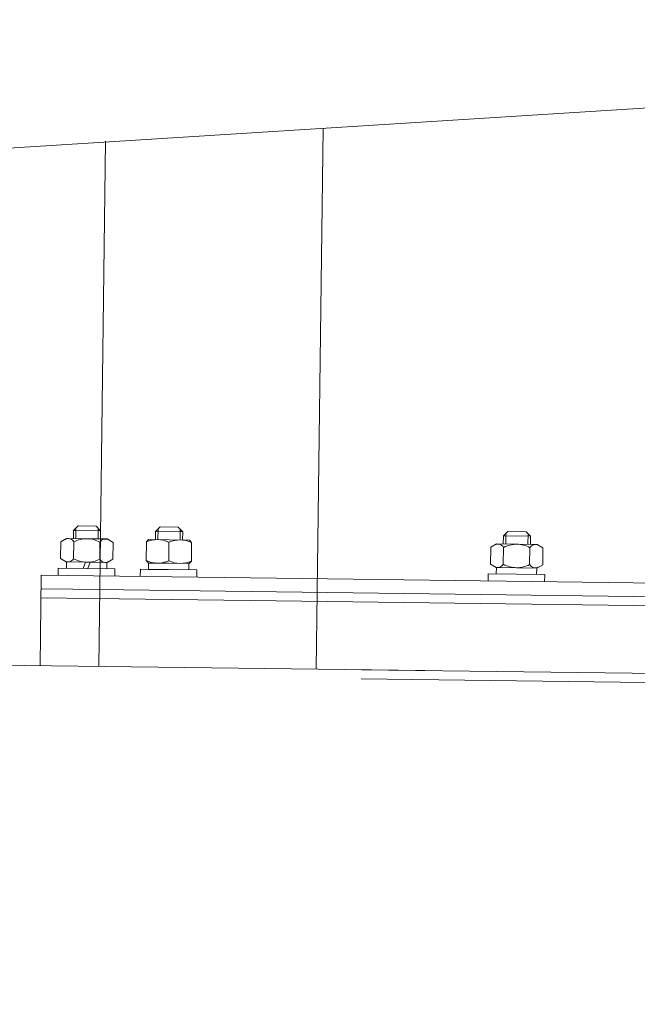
# Model space of a CAD drawing. Header units: metres. Extents: x -52 to 321, y -8 to 26.
# Tile 67 of 256: x -25.288 to -25.152, y 2.105 to 2.322. Entities that reach past the tile are written whole.
import ezdxf

# ---------------------------------------------------------------- set-up
doc = ezdxf.new("R2010")
doc.units = ezdxf.units.M
doc.header["$MEASUREMENT"] = 0
doc.layers.add('94 Genehmigungsplanung Bemaßung', color=7, linetype='Continuous')
doc.styles.add('ERSTELLTER_STIL_2', font='arial.ttf')
doc.dimstyles.new('ERSTELLTER_STIL__3', dxfattribs={"dimtxt": 0.25, "dimasz": 0.19, "dimexe": 0.18, "dimexo": 0.1, "dimgap": 0, "dimtad": 1, "dimzin": 0, "dimdsep": 46, "dimtxsty": 'ERSTELLTER_STIL_2', "dimblk": 'ARROWHEAD_6', "dimblk1": 'ARROWHEAD_6', "dimblk2": 'ARROWHEAD_6', "dimcen": 0.09, "dimclrd": 7, "dimclre": 7, "dimclrt": 7, "dimazin": 0, "dimtfac": 1, "dimtdec": 4, "dimtmove": 0, "dimatfit": 3, "dimfxl": 1, "dimtolj": 1, "dimtzin": 0, "dimarcsym": 0})

# ---------------------------------------------------------------- blocks, each defined once
blk = doc.blocks.new('*D30', base_point=(-33357.2790492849, 0))
at = {"layer": '94 Genehmigungsplanung Bemaßung', "color": 7, "linetype": 'Continuous', "lineweight": 13}
for p, q in [((-24.29007761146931, 2.864649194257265), (-24.29007761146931, 3.014649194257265)), ((-24.19007761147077, 2.764649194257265), (-24.39007761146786, 2.964649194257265)), ((-24.10257761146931, 2.864649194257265), (-24.47757761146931, 2.864649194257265)), ((-24.29007761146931, -0.03535080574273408), (-24.29007761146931, 2.864649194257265)), ((-24.39007761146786, 0.06464919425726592), (-24.19007761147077, -0.1353508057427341)), ((-24.10257761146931, -0.03535080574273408), (-24.47757761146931, -0.03535080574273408)), ((-24.29007761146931, -0.1853508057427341), (-24.29007761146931, -0.03535080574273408))]:
    blk.add_line(p, q, dxfattribs=at)
at = {"layer": '94 Genehmigungsplanung Bemaßung', "color": 7, "lineweight": 13, "insert": (-24.34007761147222, 1.080999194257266), "char_height": 0.25, "attachment_point": 7, "rotation": 90, "style": 'ERSTELLTER_STIL_2'}
blk.add_mtext('\\A1;{\\pql;\\fArial|b0|i0|c0|p0;\\W1.000000;2,90}', dxfattribs=at)
blk = doc.blocks.new('ARROWHEAD_6')
at = {"color": 0, "linetype": 'Continuous', "lineweight": 0}
for p, q in [((-0.5, -0.5), (0.5, 0.5)), ((0, 0), (-1, 0))]:
    blk.add_line(p, q, dxfattribs=at)

msp = doc.modelspace()

# ---------------------------------------------------------------- linework, layer by layer
at = {"color": 7, "linetype": 'Continuous', "lineweight": 13}
for p, q in [((-26.0073450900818, 2.248540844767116), (-24.84777766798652, 2.321788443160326)), ((-25.22122556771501, 2.298198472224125), (-25.22275838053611, 2.178804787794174)), ((-25.26919894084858, 2.29543320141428), (-25.27068835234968, 2.179420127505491)), ((-25.27629501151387, 2.209453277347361), (-25.27631808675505, 2.207655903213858)), ((-25.27528365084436, 2.210438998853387), (-25.27629501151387, 2.209453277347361)), ((-25.27030376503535, 2.209376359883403), (-25.27629501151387, 2.209453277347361)), ((-25.27577887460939, 2.20764898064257), (-25.27574887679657, 2.209985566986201)), ((-25.27128948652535, 2.210387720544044), (-25.27528365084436, 2.210438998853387)), ((-25.27030376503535, 2.209376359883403), (-25.27128948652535, 2.210387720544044)), ((-25.27086605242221, 2.207585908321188), (-25.27083605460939, 2.209922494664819)), ((-25.27032684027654, 2.207578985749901), (-25.27030376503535, 2.209376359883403)), ((-25.25818680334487, 2.209220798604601), (-25.25820987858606, 2.207423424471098)), ((-25.25717544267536, 2.210206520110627), (-25.25818680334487, 2.209220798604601)), ((-25.25219555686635, 2.209143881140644), (-25.25818680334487, 2.209220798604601)), ((-25.25767066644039, 2.20741650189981), (-25.25764066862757, 2.209753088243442)), ((-25.25318127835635, 2.210155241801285), (-25.25717544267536, 2.210206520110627)), ((-25.25219555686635, 2.209143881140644), (-25.25318127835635, 2.210155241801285)), ((-25.25275784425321, 2.207353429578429), (-25.25272784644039, 2.20969001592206)), ((-25.25221863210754, 2.207346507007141), (-25.25219555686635, 2.209143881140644)), ((-25.18042224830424, 2.209221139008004), (-25.1814336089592, 2.208235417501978)), ((-25.17642808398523, 2.209169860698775), (-25.18042224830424, 2.209221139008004)), ((-25.17544236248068, 2.20815850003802), (-25.17642808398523, 2.209169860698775)), ((-25.27914477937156, 2.203233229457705), (-25.27909696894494, 2.206957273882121)), ((-25.27909696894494, 2.206957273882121), (-25.27781589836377, 2.207675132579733)), ((-25.27781589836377, 2.207675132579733), (-25.27332246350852, 2.207617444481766)), ((-25.27626223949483, 2.203196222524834), (-25.2762144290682, 2.20692026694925)), ((-25.26882902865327, 2.207559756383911), (-25.27332246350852, 2.207617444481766)), ((-25.27049715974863, 2.203122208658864), (-25.27044934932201, 2.206846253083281)), ((-25.26756680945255, 2.206809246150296), (-25.26882902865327, 2.207559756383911)), ((-25.26761461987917, 2.20308520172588), (-25.26756680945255, 2.206809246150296)), ((-25.26026659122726, 2.202804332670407), (-25.26021399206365, 2.206901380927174)), ((-25.26021399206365, 2.206901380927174), (-25.25970769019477, 2.207442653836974)), ((-25.25970769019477, 2.207442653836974), (-25.25521425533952, 2.207384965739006)), ((-25.25527388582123, 2.2027402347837), (-25.25522128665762, 2.206837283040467)), ((-25.25072082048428, 2.207327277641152), (-25.25521425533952, 2.207384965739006)), ((-25.25022858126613, 2.206773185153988), (-25.25072082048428, 2.207327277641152)), ((-25.25028118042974, 2.202676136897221), (-25.25022858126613, 2.206773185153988)), ((-25.1814336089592, 2.208235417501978), (-25.18145668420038, 2.206438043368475)), ((-25.17544236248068, 2.20815850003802), (-25.1814336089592, 2.208235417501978)), ((-25.18091747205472, 2.206431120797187), (-25.1808874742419, 2.208767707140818)), ((-25.17600464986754, 2.206368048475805), (-25.17597465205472, 2.208704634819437)), ((-25.17546543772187, 2.206361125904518), (-25.17544236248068, 2.20815850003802)), ((-25.18428337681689, 2.202015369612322), (-25.18423556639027, 2.205739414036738)), ((-25.18428337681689, 2.202015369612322), (-25.18423556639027, 2.205739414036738)), ((-25.18423556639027, 2.205739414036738), (-25.18295449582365, 2.206457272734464)), ((-25.18423556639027, 2.205739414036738), (-25.18295449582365, 2.206457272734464)), ((-25.18295449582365, 2.206457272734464), (-25.1784610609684, 2.206399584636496)), ((-25.18295449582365, 2.206457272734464), (-25.1784610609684, 2.206399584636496)), ((-25.18146404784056, 2.201979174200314), (-25.18141623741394, 2.20570321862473)), ((-25.17396762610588, 2.206341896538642), (-25.1784610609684, 2.206399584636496)), ((-25.17396762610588, 2.206341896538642), (-25.1784610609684, 2.206399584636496)), ((-25.17563575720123, 2.201904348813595), (-25.17558794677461, 2.205628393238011)), ((-25.17563575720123, 2.201904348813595), (-25.17558794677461, 2.205628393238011)), ((-25.17270540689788, 2.205591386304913), (-25.17396762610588, 2.206341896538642)), ((-25.17270540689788, 2.205591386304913), (-25.17396762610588, 2.206341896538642)), ((-25.1727532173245, 2.201867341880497), (-25.17270540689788, 2.205591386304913)), ((-25.1727532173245, 2.201867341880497), (-25.17270540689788, 2.205591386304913)), ((-25.27788256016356, 2.202482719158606), (-25.27914477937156, 2.203233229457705)), ((-25.27338912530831, 2.202425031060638), (-25.27788256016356, 2.202482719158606)), ((-25.27785058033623, 2.201084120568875), (-25.27783263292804, 2.202482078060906)), ((-25.27783263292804, 2.202482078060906), (-25.27338912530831, 2.202425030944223)), ((-25.27365540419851, 2.202428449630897), (-25.27418216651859, 2.201037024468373)), ((-25.26894561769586, 2.202367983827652), (-25.27338912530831, 2.202425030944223)), ((-25.27338912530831, 2.202425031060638), (-25.26889569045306, 2.202367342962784)), ((-25.27314079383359, 2.201023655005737), (-25.27261403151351, 2.202415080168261)), ((-25.26896356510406, 2.200970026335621), (-25.26894561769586, 2.202367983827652)), ((-25.26889569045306, 2.202367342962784), (-25.26761461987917, 2.20308520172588)), ((-25.25977435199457, 2.202250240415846), (-25.26026659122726, 2.202804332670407)), ((-25.25078748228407, 2.202134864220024), (-25.25028118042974, 2.202676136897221)), ((-25.27966846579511, 2.199509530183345), (-25.27964795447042, 2.201107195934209)), ((-25.27964795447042, 2.201107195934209), (-25.27340707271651, 2.201027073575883)), ((-25.27340707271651, 2.201027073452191), (-25.27785058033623, 2.201084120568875)), ((-25.26716619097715, 2.20094695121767), (-25.27340707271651, 2.201027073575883)), ((-25.27340707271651, 2.201027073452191), (-25.26896356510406, 2.200970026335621)), ((-25.26718670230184, 2.199349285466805), (-25.26716619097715, 2.20094695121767)), ((-25.26156025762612, 2.199277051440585), (-25.26153974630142, 2.20087471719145)), ((-25.26153974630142, 2.20087471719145), (-25.25529886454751, 2.200794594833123)), ((-25.25528091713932, 2.202192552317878), (-25.25977435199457, 2.202250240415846)), ((-25.25528091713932, 2.202192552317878), (-25.25977435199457, 2.202250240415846)), ((-25.25974237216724, 2.200851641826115), (-25.25972442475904, 2.202249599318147)), ((-25.25529886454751, 2.200794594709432), (-25.25974237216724, 2.200851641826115)), ((-25.24905798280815, 2.20071447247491), (-25.25529886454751, 2.200794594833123)), ((-25.25528091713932, 2.202192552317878), (-25.25078748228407, 2.202134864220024)), ((-25.25528091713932, 2.202192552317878), (-25.25078748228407, 2.202134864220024)), ((-25.25085535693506, 2.200737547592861), (-25.25083740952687, 2.202135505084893)), ((-25.24907849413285, 2.199116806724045), (-25.24905798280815, 2.20071447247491)), ((-25.18302115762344, 2.201264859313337), (-25.18428337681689, 2.202015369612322)), ((-25.18302115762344, 2.201264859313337), (-25.18428337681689, 2.202015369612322)), ((-25.17852772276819, 2.201207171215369), (-25.18302115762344, 2.201264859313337)), ((-25.18298917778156, 2.199866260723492), (-25.18297123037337, 2.201264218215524)), ((-25.17852772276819, 2.201207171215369), (-25.17403428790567, 2.201149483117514)), ((-25.17410216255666, 2.199752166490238), (-25.17408421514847, 2.20115012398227)), ((-25.17403428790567, 2.201149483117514), (-25.1727532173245, 2.201867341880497)), ((-25.28341299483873, 2.199557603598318), (-25.28366938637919, 2.179586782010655)), ((-25.23148885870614, 2.198890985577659), (-25.28341299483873, 2.199557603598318)), ((-24.86402574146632, 2.194173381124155), (-25.23148885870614, 2.198890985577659)), ((-25.18480706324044, 2.198291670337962), (-25.18478655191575, 2.199889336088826)), ((-25.18478655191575, 2.199889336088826), (-25.17854567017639, 2.199809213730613)), ((-25.17854567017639, 2.199809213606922), (-25.18298917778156, 2.199866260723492)), ((-25.17230478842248, 2.199729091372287), (-25.17854567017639, 2.199809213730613)), ((-25.17232529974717, 2.198131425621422), (-25.17230478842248, 2.199729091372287)), ((-25.27646166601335, 2.196472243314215), (-25.28345145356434, 2.196561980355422)), ((-25.23152731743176, 2.195895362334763), (-25.27646166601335, 2.196472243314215)), ((-24.86406420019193, 2.191177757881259), (-25.23152731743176, 2.195895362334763)), ((-25.23155295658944, 2.193898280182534), (-25.28347709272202, 2.194564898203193)), ((-25.23155295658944, 2.193898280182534), (-24.86408983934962, 2.18918067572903)), ((-25.19879860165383, 2.178497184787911), (-25.40848702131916, 2.181189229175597)), ((-25.19879860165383, 2.178497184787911), (-25.40848702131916, 2.181189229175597)), ((-25.19879860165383, 2.178497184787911), (-25.40848702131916, 2.181189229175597)), ((-24.7843988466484, 2.173176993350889), (-25.21277296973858, 2.178676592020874)), ((-24.7843988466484, 2.173176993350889), (-25.21277296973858, 2.178676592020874))]:
    msp.add_line(p, q, dxfattribs=at)
msp.add_lwpolyline([(-25.21279860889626, 2.176679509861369), (-24.81837488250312, 2.171615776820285)], dxfattribs=at)
for centre, radius, start, end in [((-25.27746791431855, 2.206229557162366), 0.001431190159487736, 28.8561462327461, 119.2099636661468), ((-25.27339982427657, 2.201591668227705), 0.006026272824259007, 89.26445957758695, 117.8433415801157), ((-25.27339982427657, 2.201591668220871), 0.006026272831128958, 60.68557761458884, 89.26445957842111), ((-25.26921400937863, 2.206123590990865), 0.001431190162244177, 59.3189553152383, 149.6727727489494), ((-25.25778716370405, 2.2014539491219), 0.005963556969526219, 64.51597005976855, 114.0129491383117), ((-25.25279445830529, 2.201389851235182), 0.005963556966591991, 64.51597012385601, 114.0129490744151), ((-25.1826179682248, 2.205110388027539), 0.001340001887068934, 26.25776727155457, 120.8419392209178), ((-25.17848163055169, 2.199868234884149), 0.006531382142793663, 89.81955545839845, 116.6993399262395), ((-25.17853842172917, 2.200373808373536), 0.006026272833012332, 60.68557756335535, 89.26445964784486), ((-25.17853842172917, 2.200373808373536), 0.006026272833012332, 60.68557756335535, 89.26445964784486), ((-25.17435260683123, 2.204905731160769), 0.001431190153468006, 59.31895475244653, 149.6727732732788), ((-25.2774975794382, 2.20391888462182), 0.001431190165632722, 239.3189554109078, 329.6727725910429), ((-25.27331176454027, 2.208450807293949), 0.006026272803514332, 240.6855772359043, 269.2644595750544), ((-25.27331176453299, 2.208450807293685), 0.006026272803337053, 269.2644595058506, 297.8433419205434), ((-25.26924367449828, 2.20381291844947), 0.001431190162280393, 208.8561463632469, 299.2099635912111), ((-25.25770071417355, 2.208187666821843), 0.005963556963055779, 244.5159700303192, 294.0129491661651), ((-25.25270800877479, 2.208123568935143), 0.005963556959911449, 244.5159700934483, 294.0129491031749), ((-25.1826501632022, 2.202602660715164), 0.001340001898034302, 237.6869803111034, 332.271151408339), ((-25.17838061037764, 2.207736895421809), 0.006531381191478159, 241.8295759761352, 268.709364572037), ((-25.17845036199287, 2.207232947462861), 0.006026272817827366, 269.2644595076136, 297.8433419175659), ((-25.17845036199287, 2.207232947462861), 0.006026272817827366, 269.2644595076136, 297.8433419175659), ((-25.17438227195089, 2.202595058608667), 0.001431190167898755, 208.8561465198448, 299.2099637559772)]:
    msp.add_arc(centre, radius, start, end, dxfattribs=at)

# ---------------------------------------------------------------- dimensions: what is measured, and where the dimension line sits
at = {"layer": '94 Genehmigungsplanung Bemaßung', "color": 7, "linetype": 'Continuous', "lineweight": 13}
dim = msp.add_linear_dim(base=(-24.29007761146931, 2.864649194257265), p1=(-27.05019267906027, -0.03535080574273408), p2=(-23.72920667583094, 2.864649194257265), angle=90, dimstyle='ERSTELLTER_STIL__3', dxfattribs=at)
dim.commit()
dim.dimension.update_dxf_attribs({"geometry": '*D30', "text_midpoint": (-24.46507761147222, 1.404644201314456), "dimtype": 160, "text_rotation": 90})

doc.saveas('drawing.dxf')
